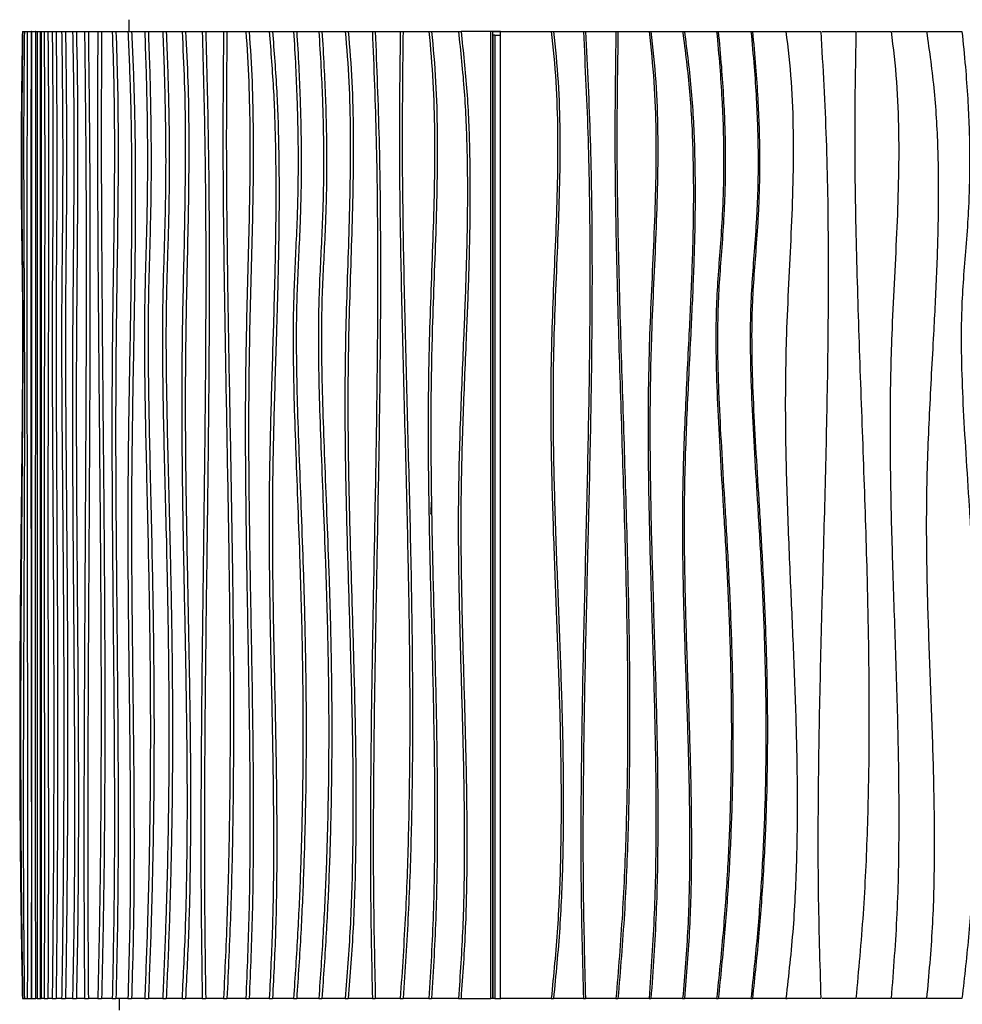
# Model space of a CAD drawing. Header units: millimetres. Extents: x 5 to 415, y 5 to 292.
# Tile 39 of 79: x 156 to 180, y 218 to 243. Entities that reach past the tile are written whole.
import ezdxf

# ---------------------------------------------------------------- set-up
doc = ezdxf.new("R2010")
doc.units = ezdxf.units.MM

msp = doc.modelspace()

# ---------------------------------------------------------------- linework, layer by layer
at = {"color": 7, "linetype": 'Continuous', "lineweight": 25}
for p, q in [((158.48, 243.406), (158.48, 243.106)), ((155.739, 243.106), (155.746, 243.106)), ((155.746, 243.106), (155.789, 243.106)), ((155.789, 243.106), (155.865, 243.106)), ((155.865, 243.106), (155.965, 243.106)), ((155.975, 243.106), (155.965, 243.106)), ((155.975, 243.106), (156.075, 243.106)), ((156.088, 243.106), (156.075, 243.106)), ((156.088, 243.106), (156.119, 243.106)), ((156.119, 243.106), (156.219, 243.106)), ((156.202, 243.006), (156.205, 243.006)), ((156.205, 218.206), (156.205, 243.106)), ((156.219, 243.106), (156.296, 243.106)), ((156.296, 243.106), (156.396, 243.106)), ((156.396, 243.106), (156.507, 243.106)), ((156.507, 243.106), (156.607, 243.106)), ((156.607, 243.106), (156.75, 243.106)), ((156.75, 243.106), (156.849, 243.106)), ((156.849, 243.106), (157.03, 243.106)), ((157.03, 243.106), (157.129, 243.106)), ((157.129, 243.106), (157.339, 243.106)), ((157.339, 243.106), (157.437, 243.106)), ((157.437, 243.106), (157.68, 243.106)), ((157.68, 243.106), (157.777, 243.106)), ((157.777, 243.106), (158.052, 243.106)), ((158.052, 243.106), (158.148, 243.106)), ((158.148, 243.106), (158.455, 243.106)), ((158.455, 243.106), (158.55, 243.106)), ((158.55, 243.106), (158.889, 243.106)), ((158.889, 243.106), (158.982, 243.106)), ((158.982, 243.106), (159.351, 243.106)), ((159.351, 243.106), (159.444, 243.106)), ((159.444, 243.106), (159.849, 243.106)), ((159.849, 243.106), (159.94, 243.106)), ((159.94, 243.106), (160.37, 243.106)), ((160.37, 243.106), (160.459, 243.106)), ((160.459, 243.106), (160.918, 243.106)), ((160.918, 243.106), (161.006, 243.106)), ((161.006, 243.106), (161.494, 243.106)), ((161.494, 243.106), (161.579, 243.106)), ((161.579, 243.106), (162.095, 243.106)), ((162.095, 243.106), (162.179, 243.106)), ((162.179, 243.106), (162.722, 243.106)), ((162.722, 243.106), (162.803, 243.106)), ((162.803, 243.106), (163.372, 243.106)), ((163.372, 243.106), (163.452, 243.106)), ((163.452, 243.106), (164.054, 243.106)), ((164.054, 243.106), (164.131, 243.106)), ((164.131, 243.106), (164.751, 243.106)), ((164.751, 243.106), (164.826, 243.106)), ((164.826, 243.106), (165.47, 243.106)), ((165.47, 243.106), (165.542, 243.106)), ((165.542, 243.106), (166.209, 243.106)), ((166.209, 243.106), (166.278, 243.106)), ((166.278, 243.106), (166.968, 243.106)), ((166.968, 243.106), (167.034, 243.106)), ((167.799, 243.106), (167.034, 243.106)), ((167.799, 218.206), (167.799, 243.106)), ((167.85, 243.106), (167.799, 243.106)), ((167.85, 218.206), (167.85, 243.106)), ((167.85, 243.106), (168.053, 243.106)), ((168.053, 243.106), (167.85, 243.106)), ((167.85, 243.006), (167.85, 218.206)), ((167.901, 243.006), (167.85, 243.006)), ((167.901, 243.006), (167.901, 218.206)), ((167.901, 243.006), (168.06, 243.006)), ((168.053, 218.206), (168.053, 243.106)), ((168.053, 243.106), (169.358, 243.106)), ((169.358, 243.106), (169.416, 243.106)), ((169.416, 243.106), (170.184, 243.106)), ((170.184, 243.106), (170.239, 243.106)), ((170.239, 243.106), (171.024, 243.106)), ((171.024, 243.106), (171.076, 243.106)), ((171.076, 243.106), (171.877, 243.106)), ((171.877, 243.106), (171.925, 243.106)), ((171.925, 243.106), (172.741, 243.106)), ((172.741, 243.106), (172.786, 243.106)), ((172.786, 243.106), (173.616, 243.106)), ((173.616, 243.106), (173.658, 243.106)), ((173.658, 243.106), (174.5, 243.106)), ((174.5, 243.106), (174.538, 243.106)), ((174.538, 243.106), (175.401, 243.106)), ((175.401, 243.106), (175.435, 243.106)), ((175.435, 243.106), (176.299, 243.106)), ((176.33, 243.106), (177.203, 243.106)), ((177.231, 243.106), (178.111, 243.106)), ((178.135, 243.106), (179.022, 243.106)), ((179.043, 243.106), (179.935, 243.106)), ((155.739, 218.206), (155.746, 218.206)), ((155.746, 218.206), (155.789, 218.206)), ((155.789, 218.206), (155.865, 218.206)), ((155.865, 218.206), (155.965, 218.206)), ((155.965, 218.206), (155.975, 218.206)), ((155.975, 218.206), (156.075, 218.206)), ((156.075, 218.206), (156.088, 218.206)), ((156.119, 218.206), (156.088, 218.206)), ((156.119, 218.206), (156.219, 218.206)), ((156.296, 218.206), (156.219, 218.206)), ((156.296, 218.206), (156.396, 218.206)), ((156.507, 218.206), (156.396, 218.206)), ((156.507, 218.206), (156.607, 218.206)), ((156.75, 218.206), (156.607, 218.206)), ((156.75, 218.206), (156.849, 218.206)), ((157.03, 218.206), (156.849, 218.206)), ((157.03, 218.206), (157.129, 218.206)), ((157.339, 218.206), (157.129, 218.206)), ((157.339, 218.206), (157.437, 218.206)), ((157.68, 218.206), (157.437, 218.206)), ((157.68, 218.206), (157.777, 218.206)), ((158.052, 218.206), (157.777, 218.206)), ((158.052, 218.206), (158.148, 218.206)), ((158.455, 218.206), (158.148, 218.206)), ((158.234, 218.206), (158.234, 217.906)), ((158.455, 218.206), (158.55, 218.206)), ((158.889, 218.206), (158.55, 218.206)), ((158.889, 218.206), (158.982, 218.206)), ((159.351, 218.206), (158.982, 218.206)), ((159.351, 218.206), (159.444, 218.206)), ((159.849, 218.206), (159.444, 218.206)), ((159.849, 218.206), (159.94, 218.206)), ((160.37, 218.206), (159.94, 218.206)), ((160.37, 218.206), (160.459, 218.206)), ((160.918, 218.206), (160.459, 218.206)), ((160.918, 218.206), (161.006, 218.206)), ((161.494, 218.206), (161.006, 218.206)), ((161.494, 218.206), (161.579, 218.206)), ((162.095, 218.206), (161.579, 218.206)), ((162.095, 218.206), (162.179, 218.206)), ((162.722, 218.206), (162.179, 218.206)), ((162.722, 218.206), (162.803, 218.206)), ((163.372, 218.206), (162.803, 218.206)), ((163.372, 218.206), (163.452, 218.206)), ((164.054, 218.206), (163.452, 218.206)), ((164.054, 218.206), (164.131, 218.206)), ((164.751, 218.206), (164.131, 218.206)), ((164.751, 218.206), (164.826, 218.206)), ((165.47, 218.206), (164.826, 218.206)), ((165.47, 218.206), (165.542, 218.206)), ((166.209, 218.206), (165.542, 218.206)), ((166.209, 218.206), (166.278, 218.206)), ((166.968, 218.206), (166.278, 218.206)), ((166.968, 218.206), (167.034, 218.206)), ((167.034, 218.206), (167.799, 218.206)), ((167.85, 218.206), (167.799, 218.206)), ((167.901, 218.206), (167.85, 218.206)), ((167.901, 218.206), (168.06, 218.206)), ((169.358, 218.206), (168.053, 218.206)), ((169.358, 218.206), (169.416, 218.206)), ((170.184, 218.206), (169.416, 218.206)), ((170.184, 218.206), (170.239, 218.206)), ((171.024, 218.206), (170.239, 218.206)), ((171.024, 218.206), (171.076, 218.206)), ((171.877, 218.206), (171.076, 218.206)), ((171.877, 218.206), (171.925, 218.206)), ((172.741, 218.206), (171.925, 218.206)), ((172.741, 218.206), (172.786, 218.206)), ((173.616, 218.206), (172.786, 218.206)), ((173.616, 218.206), (173.658, 218.206)), ((174.5, 218.206), (173.658, 218.206)), ((174.5, 218.206), (174.538, 218.206)), ((175.401, 218.206), (174.538, 218.206)), ((175.401, 218.206), (175.435, 218.206)), ((176.299, 218.206), (175.435, 218.206)), ((177.203, 218.206), (176.33, 218.206)), ((178.111, 218.206), (177.231, 218.206)), ((179.022, 218.206), (178.135, 218.206)), ((179.935, 218.206), (179.043, 218.206))]:
    msp.add_line(p, q, dxfattribs=at)
for points, knots in [([(155.739, 243.106), (155.734, 242.802), (155.724, 242.224), (155.714, 241.398), (155.708, 240.654), (155.705, 239.981), (155.706, 239.371), (155.709, 238.814), (155.714, 238.174), (155.723, 237.454), (155.735, 236.639), (155.743, 235.732), (155.743, 234.69), (155.735, 233.489), (155.723, 232.21), (155.707, 230.847), (155.692, 229.394), (155.679, 227.845), (155.67, 226.195), (155.669, 224.575), (155.675, 222.994), (155.687, 221.464), (155.708, 219.858), (155.728, 218.766), (155.739, 218.206)], [0, 0, 0, 0, 0.036778, 0.069835, 0.099581, 0.126417, 0.150745, 0.172959, 0.193444, 0.227761, 0.259817, 0.291855, 0.336982, 0.385073, 0.436374, 0.49109, 0.549404, 0.611509, 0.677614, 0.747959, 0.806385, 0.867753, 0.93223, 1, 1, 1, 1]), ([(155.746, 243.106), (155.742, 242.802), (155.735, 242.224), (155.727, 241.398), (155.722, 240.654), (155.72, 239.981), (155.721, 239.371), (155.723, 238.814), (155.727, 238.174), (155.734, 237.454), (155.743, 236.639), (155.749, 235.732), (155.749, 234.69), (155.743, 233.489), (155.734, 232.21), (155.722, 230.847), (155.71, 229.394), (155.699, 227.845), (155.693, 226.195), (155.692, 224.575), (155.696, 222.994), (155.706, 221.464), (155.722, 219.858), (155.738, 218.766), (155.746, 218.206)], [0, 0, 0, 0, 0.036778, 0.069835, 0.099581, 0.126417, 0.150745, 0.172959, 0.193444, 0.227761, 0.259817, 0.291855, 0.336982, 0.385073, 0.436374, 0.49109, 0.549404, 0.611509, 0.677614, 0.747959, 0.806385, 0.867753, 0.93223, 1, 1, 1, 1]), ([(155.789, 243.106), (155.784, 242.673), (155.774, 241.81), (155.77, 240.507), (155.771, 239.205), (155.776, 237.904), (155.782, 236.603), (155.789, 235.053), (155.792, 233.252), (155.787, 231.202), (155.779, 229.227), (155.771, 227.324), (155.764, 225.497), (155.76, 223.67), (155.761, 221.845), (155.769, 220.02), (155.782, 218.811), (155.789, 218.206)], [0, 0, 0, 0, 0.052431, 0.104616, 0.156778, 0.209001, 0.261279, 0.313571, 0.395731, 0.477948, 0.56023, 0.633694, 0.707091, 0.780375, 0.853546, 0.92669, 1, 1, 1, 1]), ([(155.865, 243.106), (155.862, 242.177), (155.856, 240.32), (155.854, 237.53), (155.855, 234.742), (155.858, 231.953), (155.862, 229.181), (155.867, 226.425), (155.869, 223.685), (155.87, 220.945), (155.867, 219.119), (155.865, 218.206)], [0, 0, 0, 0, 0.1120636, 0.2240162, 0.3359651, 0.4479495, 0.5599643, 0.6699835, 0.779986, 0.8899749, 1, 1, 1, 1]), ([(155.965, 243.106), (155.962, 242.177), (155.956, 240.32), (155.954, 237.53), (155.954, 234.742), (155.958, 231.953), (155.962, 229.181), (155.966, 226.425), (155.969, 223.685), (155.97, 220.945), (155.967, 219.119), (155.965, 218.206)], [0, 0, 0, 0, 0.1120636, 0.2240162, 0.3359651, 0.4479495, 0.5599643, 0.6699835, 0.779986, 0.8899749, 1, 1, 1, 1]), ([(155.975, 243.106), (155.975, 242.176), (155.976, 240.316), (155.975, 237.525), (155.973, 234.733), (155.972, 231.941), (155.97, 229.349), (155.969, 226.957), (155.969, 224.766), (155.97, 222.576), (155.971, 220.387), (155.974, 218.933), (155.975, 218.206)], [0, 0, 0, 0, 0.111934, 0.223961, 0.336079, 0.44823, 0.560338, 0.648348, 0.736281, 0.824152, 0.912022, 1, 1, 1, 1]), ([(156.075, 243.106), (156.075, 242.176), (156.076, 240.316), (156.075, 237.525), (156.073, 234.733), (156.072, 231.941), (156.07, 229.349), (156.069, 226.957), (156.069, 224.766), (156.07, 222.576), (156.071, 220.387), (156.074, 218.933), (156.075, 218.206)], [0, 0, 0, 0, 0.111934, 0.223961, 0.336079, 0.44823, 0.560338, 0.648348, 0.736281, 0.824152, 0.912022, 1, 1, 1, 1]), ([(156.119, 243.106), (156.12, 242.673), (156.122, 241.81), (156.123, 240.507), (156.123, 239.206), (156.122, 237.905), (156.12, 236.604), (156.119, 235.055), (156.118, 233.257), (156.119, 231.21), (156.12, 229.115), (156.121, 226.972), (156.123, 224.78), (156.123, 222.588), (156.122, 220.394), (156.12, 218.936), (156.119, 218.206)], [0, 0, 0, 0, 0.052421, 0.104622, 0.156803, 0.209041, 0.261328, 0.313621, 0.395738, 0.477846, 0.559985, 0.648008, 0.736005, 0.823955, 0.9119, 1, 1, 1, 1]), ([(156.219, 243.106), (156.22, 242.673), (156.222, 241.81), (156.223, 240.507), (156.223, 239.206), (156.222, 237.905), (156.22, 236.604), (156.219, 235.055), (156.218, 233.257), (156.219, 231.21), (156.22, 229.115), (156.221, 226.972), (156.223, 224.78), (156.223, 222.588), (156.222, 220.394), (156.22, 218.936), (156.219, 218.206)], [0, 0, 0, 0, 0.052421, 0.104622, 0.156803, 0.209041, 0.261328, 0.313621, 0.395738, 0.477846, 0.559985, 0.648008, 0.736005, 0.823955, 0.9119, 1, 1, 1, 1]), ([(156.296, 243.106), (156.301, 242.59), (156.309, 241.56), (156.314, 240), (156.314, 238.439), (156.311, 236.876), (156.306, 235.151), (156.3, 233.263), (156.295, 231.212), (156.296, 229.235), (156.3, 227.334), (156.304, 225.507), (156.307, 223.682), (156.308, 221.856), (156.306, 220.028), (156.3, 218.814), (156.296, 218.206)], [0, 0, 0, 0, 0.062695, 0.125195, 0.187748, 0.250452, 0.313296, 0.39568, 0.477991, 0.560181, 0.633534, 0.70686, 0.780132, 0.853345, 0.92657, 1, 1, 1, 1]), ([(156.396, 243.106), (156.4, 242.59), (156.409, 241.56), (156.414, 240), (156.414, 238.439), (156.411, 236.876), (156.406, 235.151), (156.4, 233.263), (156.395, 231.212), (156.396, 229.235), (156.399, 227.334), (156.404, 225.507), (156.407, 223.682), (156.408, 221.856), (156.406, 220.028), (156.399, 218.814), (156.396, 218.206)], [0, 0, 0, 0, 0.062695, 0.125195, 0.187748, 0.250452, 0.313296, 0.39568, 0.477991, 0.560181, 0.633534, 0.70686, 0.780132, 0.853345, 0.92657, 1, 1, 1, 1]), ([(156.507, 243.106), (156.51, 242.802), (156.515, 242.224), (156.521, 241.398), (156.525, 240.654), (156.526, 239.981), (156.526, 239.371), (156.524, 238.814), (156.521, 238.174), (156.516, 237.454), (156.509, 236.639), (156.505, 235.732), (156.505, 234.69), (156.509, 233.489), (156.516, 232.21), (156.525, 230.847), (156.534, 229.394), (156.541, 227.845), (156.546, 226.195), (156.547, 224.575), (156.543, 222.994), (156.536, 221.464), (156.525, 219.858), (156.513, 218.766), (156.507, 218.206)], [0, 0, 0, 0, 0.036778, 0.069835, 0.099581, 0.126417, 0.150745, 0.172959, 0.193444, 0.227761, 0.259817, 0.291855, 0.336982, 0.385073, 0.436374, 0.49109, 0.549404, 0.611509, 0.677614, 0.747959, 0.806385, 0.867753, 0.93223, 1, 1, 1, 1]), ([(156.607, 243.106), (156.609, 242.802), (156.615, 242.224), (156.621, 241.398), (156.624, 240.654), (156.626, 239.981), (156.625, 239.371), (156.624, 238.814), (156.621, 238.174), (156.615, 237.454), (156.609, 236.639), (156.604, 235.732), (156.604, 234.69), (156.609, 233.489), (156.616, 232.21), (156.624, 230.847), (156.633, 229.394), (156.641, 227.845), (156.646, 226.195), (156.646, 224.575), (156.643, 222.994), (156.636, 221.464), (156.624, 219.858), (156.613, 218.766), (156.607, 218.206)], [0, 0, 0, 0, 0.036778, 0.069835, 0.099581, 0.126417, 0.150745, 0.172959, 0.193444, 0.227761, 0.259817, 0.291855, 0.336982, 0.385073, 0.436374, 0.49109, 0.549404, 0.611509, 0.677614, 0.747959, 0.806385, 0.867753, 0.93223, 1, 1, 1, 1]), ([(156.75, 243.106), (156.754, 242.802), (156.762, 242.224), (156.77, 241.398), (156.775, 240.654), (156.777, 239.981), (156.776, 239.371), (156.774, 238.814), (156.77, 238.174), (156.763, 237.454), (156.754, 236.639), (156.747, 235.732), (156.747, 234.69), (156.753, 233.489), (156.763, 232.21), (156.775, 230.847), (156.788, 229.394), (156.798, 227.845), (156.805, 226.195), (156.806, 224.575), (156.801, 222.994), (156.791, 221.464), (156.775, 219.858), (156.759, 218.766), (156.75, 218.206)], [0, 0, 0, 0, 0.036778, 0.069835, 0.099581, 0.126417, 0.150745, 0.172959, 0.193444, 0.227761, 0.259817, 0.291855, 0.336982, 0.385073, 0.436374, 0.49109, 0.549404, 0.611509, 0.677614, 0.747959, 0.806385, 0.867753, 0.93223, 1, 1, 1, 1]), ([(156.849, 243.106), (156.854, 242.802), (156.861, 242.224), (156.869, 241.398), (156.874, 240.654), (156.876, 239.981), (156.876, 239.371), (156.873, 238.814), (156.869, 238.174), (156.862, 237.454), (156.853, 236.639), (156.846, 235.732), (156.847, 234.69), (156.852, 233.489), (156.862, 232.21), (156.874, 230.847), (156.887, 229.394), (156.897, 227.845), (156.904, 226.195), (156.905, 224.575), (156.9, 222.994), (156.89, 221.464), (156.874, 219.858), (156.858, 218.766), (156.849, 218.206)], [0, 0, 0, 0, 0.036778, 0.069835, 0.099581, 0.126417, 0.150745, 0.172959, 0.193444, 0.227761, 0.259817, 0.291855, 0.336982, 0.385073, 0.436374, 0.49109, 0.549404, 0.611509, 0.677614, 0.747959, 0.806385, 0.867753, 0.93223, 1, 1, 1, 1]), ([(157.03, 243.106), (157.039, 242.673), (157.057, 241.81), (157.065, 240.507), (157.063, 239.205), (157.054, 237.904), (157.042, 236.603), (157.029, 235.053), (157.025, 233.252), (157.033, 231.202), (157.048, 229.227), (157.063, 227.324), (157.076, 225.497), (157.083, 223.67), (157.081, 221.845), (157.067, 220.02), (157.042, 218.811), (157.03, 218.206)], [0, 0, 0, 0, 0.052431, 0.104616, 0.156778, 0.209001, 0.261279, 0.313571, 0.395731, 0.477948, 0.56023, 0.633694, 0.707091, 0.780375, 0.853546, 0.92669, 1, 1, 1, 1]), ([(157.129, 243.106), (157.138, 242.673), (157.156, 241.81), (157.163, 240.507), (157.161, 239.205), (157.152, 237.904), (157.141, 236.603), (157.128, 235.053), (157.124, 233.252), (157.132, 231.202), (157.146, 229.227), (157.162, 227.324), (157.175, 225.497), (157.182, 223.67), (157.179, 221.845), (157.165, 220.02), (157.141, 218.811), (157.129, 218.206)], [0, 0, 0, 0, 0.052431, 0.104616, 0.156778, 0.209001, 0.261279, 0.313571, 0.395731, 0.477948, 0.56023, 0.633694, 0.707091, 0.780375, 0.853546, 0.92669, 1, 1, 1, 1]), ([(157.339, 243.106), (157.35, 242.177), (157.373, 240.32), (157.382, 237.53), (157.379, 234.742), (157.366, 231.953), (157.349, 229.181), (157.334, 226.425), (157.323, 223.685), (157.321, 220.945), (157.333, 219.119), (157.339, 218.206)], [0, 0, 0, 0, 0.1120636, 0.2240162, 0.3359651, 0.4479495, 0.5599643, 0.6699835, 0.779986, 0.8899749, 1, 1, 1, 1]), ([(157.437, 243.106), (157.448, 242.177), (157.471, 240.32), (157.48, 237.53), (157.476, 234.742), (157.464, 231.953), (157.447, 229.181), (157.431, 226.425), (157.421, 223.685), (157.419, 220.945), (157.431, 219.119), (157.437, 218.206)], [0, 0, 0, 0, 0.1120636, 0.2240162, 0.3359651, 0.4479495, 0.5599643, 0.6699835, 0.779986, 0.8899749, 1, 1, 1, 1]), ([(157.68, 243.106), (157.676, 242.176), (157.668, 240.316), (157.681, 237.525), (157.702, 234.733), (157.729, 231.941), (157.751, 229.349), (157.764, 226.957), (157.766, 224.766), (157.755, 222.576), (157.73, 220.387), (157.697, 218.933), (157.68, 218.206)], [0, 0, 0, 0, 0.111934, 0.223961, 0.336079, 0.44823, 0.560338, 0.648348, 0.736281, 0.824152, 0.912022, 1, 1, 1, 1]), ([(157.777, 243.106), (157.773, 242.176), (157.765, 240.316), (157.778, 237.525), (157.799, 234.733), (157.826, 231.941), (157.848, 229.349), (157.861, 226.957), (157.863, 224.766), (157.852, 222.576), (157.827, 220.387), (157.794, 218.933), (157.777, 218.206)], [0, 0, 0, 0, 0.111934, 0.223961, 0.336079, 0.44823, 0.560338, 0.648348, 0.736281, 0.824152, 0.912022, 1, 1, 1, 1]), ([(158.052, 243.106), (158.067, 242.673), (158.096, 241.81), (158.109, 240.507), (158.107, 239.206), (158.093, 237.905), (158.074, 236.604), (158.052, 235.055), (158.041, 233.257), (158.047, 231.21), (158.063, 229.115), (158.085, 226.972), (158.104, 224.78), (158.111, 222.588), (158.1, 220.394), (158.068, 218.936), (158.052, 218.206)], [0, 0, 0, 0, 0.052421, 0.104622, 0.156803, 0.209041, 0.261328, 0.313621, 0.395738, 0.477846, 0.559985, 0.648008, 0.736005, 0.823955, 0.9119, 1, 1, 1, 1]), ([(158.148, 243.106), (158.163, 242.673), (158.192, 241.81), (158.205, 240.507), (158.203, 239.206), (158.189, 237.905), (158.17, 236.604), (158.148, 235.055), (158.137, 233.257), (158.143, 231.21), (158.16, 229.115), (158.181, 226.972), (158.2, 224.78), (158.207, 222.588), (158.196, 220.394), (158.164, 218.936), (158.148, 218.206)], [0, 0, 0, 0, 0.052421, 0.104622, 0.156803, 0.209041, 0.261328, 0.313621, 0.395738, 0.477846, 0.559985, 0.648008, 0.736005, 0.823955, 0.9119, 1, 1, 1, 1]), ([(158.455, 243.106), (158.478, 242.59), (158.525, 241.56), (158.551, 240), (158.554, 238.439), (158.539, 236.876), (158.51, 235.151), (158.475, 233.263), (158.45, 231.212), (158.454, 229.235), (158.473, 227.334), (158.496, 225.507), (158.515, 223.682), (158.521, 221.856), (158.508, 220.028), (158.473, 218.814), (158.455, 218.206)], [0, 0, 0, 0, 0.062695, 0.125195, 0.187748, 0.250452, 0.313296, 0.39568, 0.477991, 0.560181, 0.633534, 0.70686, 0.780132, 0.853345, 0.92657, 1, 1, 1, 1]), ([(158.55, 243.106), (158.573, 242.59), (158.62, 241.56), (158.646, 240), (158.649, 238.439), (158.634, 236.876), (158.605, 235.151), (158.57, 233.263), (158.545, 231.212), (158.549, 229.235), (158.568, 227.334), (158.591, 225.507), (158.61, 223.682), (158.616, 221.856), (158.603, 220.028), (158.568, 218.814), (158.55, 218.206)], [0, 0, 0, 0, 0.062695, 0.125195, 0.187748, 0.250452, 0.313296, 0.39568, 0.477991, 0.560181, 0.633534, 0.70686, 0.780132, 0.853345, 0.92657, 1, 1, 1, 1]), ([(158.889, 243.106), (158.899, 242.802), (158.92, 242.224), (158.941, 241.398), (158.954, 240.654), (158.959, 239.981), (158.958, 239.371), (158.952, 238.814), (158.941, 238.174), (158.921, 237.454), (158.897, 236.639), (158.88, 235.732), (158.881, 234.69), (158.897, 233.489), (158.923, 232.21), (158.955, 230.847), (158.987, 229.394), (159.015, 227.845), (159.033, 226.195), (159.036, 224.575), (159.023, 222.994), (158.997, 221.464), (158.954, 219.858), (158.911, 218.766), (158.889, 218.206)], [0, 0, 0, 0, 0.036778, 0.069835, 0.099581, 0.126417, 0.150745, 0.172959, 0.193444, 0.227761, 0.259817, 0.291855, 0.336982, 0.385073, 0.436374, 0.49109, 0.549404, 0.611509, 0.677614, 0.747959, 0.806385, 0.867753, 0.93223, 1, 1, 1, 1]), ([(158.982, 243.106), (158.993, 242.802), (159.014, 242.224), (159.035, 241.398), (159.047, 240.654), (159.053, 239.981), (159.052, 239.371), (159.046, 238.814), (159.034, 238.174), (159.015, 237.454), (158.991, 236.639), (158.974, 235.732), (158.975, 234.69), (158.99, 233.489), (159.017, 232.21), (159.049, 230.847), (159.081, 229.394), (159.109, 227.845), (159.127, 226.195), (159.13, 224.575), (159.117, 222.994), (159.091, 221.464), (159.048, 219.858), (159.005, 218.766), (158.982, 218.206)], [0, 0, 0, 0, 0.036778, 0.069835, 0.099581, 0.126417, 0.150745, 0.172959, 0.193444, 0.227761, 0.259817, 0.291855, 0.336982, 0.385073, 0.436374, 0.49109, 0.549404, 0.611509, 0.677614, 0.747959, 0.806385, 0.867753, 0.93223, 1, 1, 1, 1]), ([(159.351, 243.106), (159.363, 242.802), (159.386, 242.224), (159.409, 241.398), (159.423, 240.654), (159.429, 239.981), (159.428, 239.371), (159.421, 238.814), (159.409, 238.174), (159.387, 237.454), (159.361, 236.639), (159.342, 235.732), (159.343, 234.69), (159.36, 233.489), (159.389, 232.21), (159.424, 230.847), (159.46, 229.394), (159.49, 227.845), (159.51, 226.195), (159.513, 224.575), (159.5, 222.994), (159.471, 221.464), (159.424, 219.858), (159.376, 218.766), (159.351, 218.206)], [0, 0, 0, 0, 0.036778, 0.069835, 0.099581, 0.126417, 0.150745, 0.172959, 0.193444, 0.227761, 0.259817, 0.291855, 0.336982, 0.385073, 0.436374, 0.49109, 0.549404, 0.611509, 0.677614, 0.747959, 0.806385, 0.867753, 0.93223, 1, 1, 1, 1]), ([(159.444, 243.106), (159.456, 242.802), (159.478, 242.224), (159.501, 241.398), (159.515, 240.654), (159.521, 239.981), (159.52, 239.371), (159.514, 238.814), (159.501, 238.174), (159.48, 237.454), (159.453, 236.639), (159.435, 235.732), (159.435, 234.69), (159.453, 233.489), (159.482, 232.21), (159.517, 230.847), (159.552, 229.394), (159.583, 227.845), (159.603, 226.195), (159.606, 224.575), (159.592, 222.994), (159.563, 221.464), (159.516, 219.858), (159.468, 218.766), (159.444, 218.206)], [0, 0, 0, 0, 0.036778, 0.069835, 0.099581, 0.126417, 0.150745, 0.172959, 0.193444, 0.227761, 0.259817, 0.291855, 0.336982, 0.385073, 0.436374, 0.49109, 0.549404, 0.611509, 0.677614, 0.747959, 0.806385, 0.867753, 0.93223, 1, 1, 1, 1]), ([(159.849, 243.106), (159.872, 242.673), (159.917, 241.81), (159.935, 240.507), (159.931, 239.205), (159.908, 237.904), (159.879, 236.603), (159.847, 235.053), (159.837, 233.252), (159.857, 231.202), (159.893, 229.227), (159.932, 227.324), (159.964, 225.497), (159.982, 223.67), (159.975, 221.845), (159.94, 220.02), (159.879, 218.811), (159.849, 218.206)], [0, 0, 0, 0, 0.052431, 0.104616, 0.156778, 0.209001, 0.261279, 0.313571, 0.395731, 0.477948, 0.56023, 0.633694, 0.707091, 0.780375, 0.853546, 0.92669, 1, 1, 1, 1]), ([(159.94, 243.106), (159.962, 242.673), (160.008, 241.81), (160.026, 240.507), (160.021, 239.205), (159.999, 237.904), (159.97, 236.603), (159.938, 235.053), (159.928, 233.252), (159.948, 231.202), (159.984, 229.227), (160.023, 227.324), (160.055, 225.497), (160.072, 223.67), (160.066, 221.845), (160.03, 220.02), (159.97, 218.811), (159.94, 218.206)], [0, 0, 0, 0, 0.052431, 0.104616, 0.156778, 0.209001, 0.261279, 0.313571, 0.395731, 0.477948, 0.56023, 0.633694, 0.707091, 0.780375, 0.853546, 0.92669, 1, 1, 1, 1]), ([(160.37, 243.106), (160.395, 242.177), (160.444, 240.32), (160.464, 237.53), (160.457, 234.742), (160.429, 231.953), (160.393, 229.181), (160.358, 226.425), (160.335, 223.685), (160.331, 220.945), (160.357, 219.119), (160.37, 218.206)], [0, 0, 0, 0, 0.1120636, 0.2240162, 0.3359651, 0.4479495, 0.5599643, 0.6699835, 0.779986, 0.8899749, 1, 1, 1, 1]), ([(160.459, 243.106), (160.484, 242.177), (160.533, 240.32), (160.553, 237.53), (160.546, 234.742), (160.518, 231.953), (160.482, 229.181), (160.447, 226.425), (160.425, 223.685), (160.421, 220.945), (160.446, 219.119), (160.459, 218.206)], [0, 0, 0, 0, 0.1120636, 0.2240162, 0.3359651, 0.4479495, 0.5599643, 0.6699835, 0.779986, 0.8899749, 1, 1, 1, 1]), ([(160.918, 243.106), (160.91, 242.176), (160.894, 240.316), (160.92, 237.525), (160.964, 234.733), (161.017, 231.941), (161.061, 229.349), (161.086, 226.957), (161.091, 224.766), (161.07, 222.576), (161.02, 220.387), (160.952, 218.933), (160.918, 218.206)], [0, 0, 0, 0, 0.111934, 0.223961, 0.336079, 0.44823, 0.560338, 0.648348, 0.736281, 0.824152, 0.912022, 1, 1, 1, 1]), ([(161.006, 243.106), (160.998, 242.176), (160.982, 240.316), (161.007, 237.525), (161.051, 234.733), (161.104, 231.941), (161.148, 229.349), (161.174, 226.957), (161.179, 224.766), (161.157, 222.576), (161.107, 220.387), (161.04, 218.933), (161.006, 218.206)], [0, 0, 0, 0, 0.111934, 0.223961, 0.336079, 0.44823, 0.560338, 0.648348, 0.736281, 0.824152, 0.912022, 1, 1, 1, 1]), ([(161.494, 243.106), (161.521, 242.673), (161.576, 241.81), (161.6, 240.507), (161.595, 239.206), (161.569, 237.905), (161.534, 236.604), (161.493, 235.055), (161.473, 233.257), (161.484, 231.21), (161.515, 229.115), (161.555, 226.972), (161.59, 224.78), (161.603, 222.588), (161.583, 220.394), (161.523, 218.936), (161.494, 218.206)], [0, 0, 0, 0, 0.052421, 0.104622, 0.156803, 0.209041, 0.261328, 0.313621, 0.395738, 0.477846, 0.559985, 0.648008, 0.736005, 0.823955, 0.9119, 1, 1, 1, 1]), ([(161.579, 243.106), (161.607, 242.673), (161.661, 241.81), (161.685, 240.507), (161.681, 239.206), (161.655, 237.905), (161.619, 236.604), (161.579, 235.055), (161.558, 233.257), (161.569, 231.21), (161.6, 229.115), (161.641, 226.972), (161.676, 224.78), (161.688, 222.588), (161.669, 220.394), (161.609, 218.936), (161.579, 218.206)], [0, 0, 0, 0, 0.052421, 0.104622, 0.156803, 0.209041, 0.261328, 0.313621, 0.395738, 0.477846, 0.559985, 0.648008, 0.736005, 0.823955, 0.9119, 1, 1, 1, 1]), ([(162.095, 243.106), (162.136, 242.59), (162.217, 241.56), (162.263, 240), (162.268, 238.439), (162.241, 236.876), (162.191, 235.151), (162.131, 233.263), (162.086, 231.212), (162.093, 229.235), (162.126, 227.334), (162.166, 225.507), (162.2, 223.682), (162.21, 221.856), (162.188, 220.028), (162.126, 218.814), (162.095, 218.206)], [0, 0, 0, 0, 0.062695, 0.125195, 0.187748, 0.250452, 0.313296, 0.39568, 0.477991, 0.560181, 0.633534, 0.70686, 0.780132, 0.853345, 0.92657, 1, 1, 1, 1]), ([(162.179, 243.106), (162.219, 242.59), (162.301, 241.56), (162.346, 240), (162.352, 238.439), (162.325, 236.876), (162.275, 235.151), (162.214, 233.263), (162.17, 231.212), (162.177, 229.235), (162.21, 227.334), (162.25, 225.507), (162.284, 223.682), (162.294, 221.856), (162.272, 220.028), (162.21, 218.814), (162.179, 218.206)], [0, 0, 0, 0, 0.062695, 0.125195, 0.187748, 0.250452, 0.313296, 0.39568, 0.477991, 0.560181, 0.633534, 0.70686, 0.780132, 0.853345, 0.92657, 1, 1, 1, 1]), ([(162.722, 243.106), (162.74, 242.802), (162.774, 242.224), (162.809, 241.398), (162.83, 240.654), (162.839, 239.981), (162.837, 239.371), (162.828, 238.814), (162.808, 238.174), (162.776, 237.454), (162.736, 236.639), (162.708, 235.732), (162.709, 234.69), (162.735, 233.489), (162.779, 232.21), (162.832, 230.847), (162.886, 229.394), (162.932, 227.845), (162.962, 226.195), (162.966, 224.575), (162.946, 222.994), (162.902, 221.464), (162.831, 219.858), (162.759, 218.766), (162.722, 218.206)], [0, 0, 0, 0, 0.036778, 0.069835, 0.099581, 0.126417, 0.150745, 0.172959, 0.193444, 0.227761, 0.259817, 0.291855, 0.336982, 0.385073, 0.436374, 0.49109, 0.549404, 0.611509, 0.677614, 0.747959, 0.806385, 0.867753, 0.93223, 1, 1, 1, 1]), ([(162.803, 243.106), (162.821, 242.802), (162.855, 242.224), (162.89, 241.398), (162.911, 240.654), (162.92, 239.981), (162.919, 239.371), (162.909, 238.814), (162.89, 238.174), (162.857, 237.454), (162.817, 236.639), (162.789, 235.732), (162.79, 234.69), (162.816, 233.489), (162.86, 232.21), (162.913, 230.847), (162.967, 229.394), (163.013, 227.845), (163.043, 226.195), (163.048, 224.575), (163.027, 222.994), (162.983, 221.464), (162.913, 219.858), (162.84, 218.766), (162.803, 218.206)], [0, 0, 0, 0, 0.036778, 0.069835, 0.099581, 0.126417, 0.150745, 0.172959, 0.193444, 0.227761, 0.259817, 0.291855, 0.336982, 0.385073, 0.436374, 0.49109, 0.549404, 0.611509, 0.677614, 0.747959, 0.806385, 0.867753, 0.93223, 1, 1, 1, 1]), ([(163.372, 243.106), (163.391, 242.802), (163.427, 242.224), (163.464, 241.398), (163.486, 240.654), (163.495, 239.981), (163.494, 239.371), (163.484, 238.814), (163.463, 238.174), (163.429, 237.454), (163.387, 236.639), (163.358, 235.732), (163.359, 234.69), (163.386, 233.489), (163.433, 232.21), (163.488, 230.847), (163.545, 229.394), (163.593, 227.845), (163.625, 226.195), (163.63, 224.575), (163.608, 222.994), (163.562, 221.464), (163.487, 219.858), (163.411, 218.766), (163.372, 218.206)], [0, 0, 0, 0, 0.036778, 0.069835, 0.099581, 0.126417, 0.150745, 0.172959, 0.193444, 0.227761, 0.259817, 0.291855, 0.336982, 0.385073, 0.436374, 0.49109, 0.549404, 0.611509, 0.677614, 0.747959, 0.806385, 0.867753, 0.93223, 1, 1, 1, 1]), ([(163.452, 243.106), (163.471, 242.802), (163.506, 242.224), (163.543, 241.398), (163.565, 240.654), (163.575, 239.981), (163.573, 239.371), (163.563, 238.814), (163.543, 238.174), (163.509, 237.454), (163.466, 236.639), (163.437, 235.732), (163.438, 234.69), (163.466, 233.489), (163.512, 232.21), (163.568, 230.847), (163.624, 229.394), (163.673, 227.845), (163.704, 226.195), (163.709, 224.575), (163.687, 222.994), (163.641, 221.464), (163.567, 219.858), (163.491, 218.766), (163.452, 218.206)], [0, 0, 0, 0, 0.036778, 0.069835, 0.099581, 0.126417, 0.150745, 0.172959, 0.193444, 0.227761, 0.259817, 0.291855, 0.336982, 0.385073, 0.436374, 0.49109, 0.549404, 0.611509, 0.677614, 0.747959, 0.806385, 0.867753, 0.93223, 1, 1, 1, 1]), ([(164.054, 243.106), (164.089, 242.673), (164.157, 241.81), (164.186, 240.507), (164.179, 239.205), (164.144, 237.904), (164.1, 236.603), (164.052, 235.053), (164.036, 233.252), (164.066, 231.202), (164.121, 229.227), (164.18, 227.324), (164.229, 225.497), (164.257, 223.67), (164.247, 221.845), (164.192, 220.02), (164.1, 218.811), (164.054, 218.206)], [0, 0, 0, 0, 0.052431, 0.104616, 0.156778, 0.209001, 0.261279, 0.313571, 0.395731, 0.477948, 0.56023, 0.633694, 0.707091, 0.780375, 0.853546, 0.92669, 1, 1, 1, 1]), ([(164.131, 243.106), (164.166, 242.673), (164.234, 241.81), (164.263, 240.507), (164.256, 239.205), (164.221, 237.904), (164.177, 236.603), (164.129, 235.053), (164.113, 233.252), (164.143, 231.202), (164.198, 229.227), (164.257, 227.324), (164.306, 225.497), (164.334, 223.67), (164.324, 221.845), (164.269, 220.02), (164.177, 218.811), (164.131, 218.206)], [0, 0, 0, 0, 0.052431, 0.104616, 0.156778, 0.209001, 0.261279, 0.313571, 0.395731, 0.477948, 0.56023, 0.633694, 0.707091, 0.780375, 0.853546, 0.92669, 1, 1, 1, 1]), ([(164.751, 243.106), (164.788, 242.177), (164.861, 240.32), (164.89, 237.53), (164.88, 234.742), (164.839, 231.953), (164.785, 229.181), (164.734, 226.425), (164.7, 223.685), (164.694, 220.945), (164.732, 219.119), (164.751, 218.206)], [0, 0, 0, 0, 0.1120636, 0.2240162, 0.3359651, 0.4479495, 0.5599643, 0.6699835, 0.779986, 0.8899749, 1, 1, 1, 1]), ([(164.826, 243.106), (164.862, 242.177), (164.936, 240.32), (164.965, 237.53), (164.954, 234.742), (164.913, 231.953), (164.86, 229.181), (164.808, 226.425), (164.775, 223.685), (164.769, 220.945), (164.807, 219.119), (164.826, 218.206)], [0, 0, 0, 0, 0.1120636, 0.2240162, 0.3359651, 0.4479495, 0.5599643, 0.6699835, 0.779986, 0.8899749, 1, 1, 1, 1]), ([(165.47, 243.106), (165.458, 242.176), (165.435, 240.316), (165.472, 237.525), (165.535, 234.733), (165.611, 231.941), (165.674, 229.349), (165.711, 226.957), (165.718, 224.766), (165.687, 222.576), (165.615, 220.387), (165.518, 218.933), (165.47, 218.206)], [0, 0, 0, 0, 0.111934, 0.223961, 0.336079, 0.44823, 0.560338, 0.648348, 0.736281, 0.824152, 0.912022, 1, 1, 1, 1]), ([(165.542, 243.106), (165.53, 242.176), (165.507, 240.316), (165.544, 237.525), (165.607, 234.733), (165.683, 231.941), (165.746, 229.349), (165.782, 226.957), (165.79, 224.766), (165.759, 222.576), (165.687, 220.387), (165.59, 218.933), (165.542, 218.206)], [0, 0, 0, 0, 0.111934, 0.223961, 0.336079, 0.44823, 0.560338, 0.648348, 0.736281, 0.824152, 0.912022, 1, 1, 1, 1]), ([(166.209, 243.106), (166.247, 242.673), (166.324, 241.81), (166.357, 240.507), (166.351, 239.206), (166.314, 237.905), (166.265, 236.604), (166.208, 235.055), (166.18, 233.257), (166.195, 231.21), (166.239, 229.115), (166.295, 226.972), (166.344, 224.78), (166.361, 222.588), (166.334, 220.394), (166.251, 218.936), (166.209, 218.206)], [0, 0, 0, 0, 0.052421, 0.104622, 0.156803, 0.209041, 0.261328, 0.313621, 0.395738, 0.477846, 0.559985, 0.648008, 0.736005, 0.823955, 0.9119, 1, 1, 1, 1]), ([(166.278, 243.106), (166.317, 242.673), (166.393, 241.81), (166.426, 240.507), (166.42, 239.206), (166.384, 237.905), (166.334, 236.604), (166.278, 235.055), (166.249, 233.257), (166.264, 231.21), (166.308, 229.115), (166.364, 226.972), (166.413, 224.78), (166.43, 222.588), (166.403, 220.394), (166.32, 218.936), (166.278, 218.206)], [0, 0, 0, 0, 0.052421, 0.104622, 0.156803, 0.209041, 0.261328, 0.313621, 0.395738, 0.477846, 0.559985, 0.648008, 0.736005, 0.823955, 0.9119, 1, 1, 1, 1]), ([(166.968, 243.106), (167.023, 242.59), (167.134, 241.56), (167.196, 240), (167.203, 238.439), (167.166, 236.876), (167.099, 235.151), (167.016, 233.263), (166.956, 231.212), (166.965, 229.235), (167.01, 227.334), (167.065, 225.507), (167.111, 223.682), (167.125, 221.856), (167.094, 220.028), (167.01, 218.814), (166.968, 218.206)], [0, 0, 0, 0, 0.062695, 0.125195, 0.187748, 0.250452, 0.313296, 0.39568, 0.477991, 0.560181, 0.633534, 0.70686, 0.780132, 0.853345, 0.92657, 1, 1, 1, 1]), ([(167.034, 243.106), (167.09, 242.59), (167.201, 241.56), (167.262, 240), (167.27, 238.439), (167.233, 236.876), (167.165, 235.151), (167.083, 233.263), (167.022, 231.212), (167.032, 229.235), (167.077, 227.334), (167.131, 225.507), (167.177, 223.682), (167.191, 221.856), (167.161, 220.028), (167.077, 218.814), (167.034, 218.206)], [0, 0, 0, 0, 0.062695, 0.125195, 0.187748, 0.250452, 0.313296, 0.39568, 0.477991, 0.560181, 0.633534, 0.70686, 0.780132, 0.853345, 0.92657, 1, 1, 1, 1]), ([(169.358, 243.106), (169.403, 242.673), (169.49, 241.81), (169.527, 240.507), (169.518, 239.205), (169.474, 237.904), (169.417, 236.603), (169.355, 235.053), (169.335, 233.252), (169.374, 231.202), (169.444, 229.227), (169.52, 227.324), (169.582, 225.497), (169.617, 223.67), (169.605, 221.845), (169.535, 220.02), (169.417, 218.811), (169.358, 218.206)], [0, 0, 0, 0, 0.052431, 0.104616, 0.156778, 0.209001, 0.261279, 0.313571, 0.395731, 0.477948, 0.56023, 0.633694, 0.707091, 0.780375, 0.853546, 0.92669, 1, 1, 1, 1]), ([(169.416, 243.106), (169.46, 242.673), (169.548, 241.81), (169.585, 240.507), (169.575, 239.205), (169.531, 237.904), (169.475, 236.603), (169.413, 235.053), (169.393, 233.252), (169.432, 231.202), (169.502, 229.227), (169.578, 227.324), (169.64, 225.497), (169.675, 223.67), (169.662, 221.845), (169.593, 220.02), (169.475, 218.811), (169.416, 218.206)], [0, 0, 0, 0, 0.052431, 0.104616, 0.156778, 0.209001, 0.261279, 0.313571, 0.395731, 0.477948, 0.56023, 0.633694, 0.707091, 0.780375, 0.853546, 0.92669, 1, 1, 1, 1]), ([(170.184, 243.106), (170.23, 242.177), (170.322, 240.32), (170.359, 237.53), (170.346, 234.742), (170.294, 231.953), (170.227, 229.181), (170.162, 226.425), (170.12, 223.685), (170.113, 220.945), (170.161, 219.119), (170.184, 218.206)], [0, 0, 0, 0, 0.1120636, 0.2240162, 0.3359651, 0.4479495, 0.5599643, 0.6699835, 0.779986, 0.8899749, 1, 1, 1, 1]), ([(170.239, 243.106), (170.285, 242.177), (170.377, 240.32), (170.414, 237.53), (170.401, 234.742), (170.349, 231.953), (170.282, 229.181), (170.217, 226.425), (170.175, 223.685), (170.168, 220.945), (170.215, 219.119), (170.239, 218.206)], [0, 0, 0, 0, 0.1120636, 0.2240162, 0.3359651, 0.4479495, 0.5599643, 0.6699835, 0.779986, 0.8899749, 1, 1, 1, 1]), ([(171.024, 243.106), (171.01, 242.176), (170.982, 240.316), (171.027, 237.525), (171.104, 234.733), (171.198, 231.941), (171.276, 229.349), (171.321, 226.957), (171.33, 224.766), (171.292, 222.576), (171.203, 220.387), (171.084, 218.933), (171.024, 218.206)], [0, 0, 0, 0, 0.111934, 0.223961, 0.336079, 0.44823, 0.560338, 0.648348, 0.736281, 0.824152, 0.912022, 1, 1, 1, 1]), ([(171.076, 243.106), (171.062, 242.176), (171.033, 240.316), (171.078, 237.525), (171.156, 234.733), (171.25, 231.941), (171.327, 229.349), (171.373, 226.957), (171.382, 224.766), (171.344, 222.576), (171.255, 220.387), (171.136, 218.933), (171.076, 218.206)], [0, 0, 0, 0, 0.111934, 0.223961, 0.336079, 0.44823, 0.560338, 0.648348, 0.736281, 0.824152, 0.912022, 1, 1, 1, 1]), ([(171.877, 243.106), (171.923, 242.673), (172.016, 241.81), (172.057, 240.507), (172.05, 239.206), (172.005, 237.905), (171.945, 236.604), (171.876, 235.055), (171.842, 233.257), (171.86, 231.21), (171.913, 229.115), (171.981, 226.972), (172.041, 224.78), (172.062, 222.588), (172.028, 220.394), (171.928, 218.936), (171.877, 218.206)], [0, 0, 0, 0, 0.052421, 0.104622, 0.156803, 0.209041, 0.261328, 0.313621, 0.395738, 0.477846, 0.559985, 0.648008, 0.736005, 0.823955, 0.9119, 1, 1, 1, 1]), ([(171.925, 243.106), (171.972, 242.673), (172.064, 241.81), (172.105, 240.507), (172.098, 239.206), (172.053, 237.905), (171.993, 236.604), (171.924, 235.055), (171.89, 233.257), (171.908, 231.21), (171.961, 229.115), (172.03, 226.972), (172.089, 224.78), (172.11, 222.588), (172.077, 220.394), (171.976, 218.936), (171.925, 218.206)], [0, 0, 0, 0, 0.052421, 0.104622, 0.156803, 0.209041, 0.261328, 0.313621, 0.395738, 0.477846, 0.559985, 0.648008, 0.736005, 0.823955, 0.9119, 1, 1, 1, 1]), ([(172.741, 243.106), (172.808, 242.59), (172.94, 241.56), (173.014, 240), (173.023, 238.439), (172.979, 236.876), (172.898, 235.151), (172.799, 233.263), (172.727, 231.212), (172.738, 229.235), (172.792, 227.334), (172.857, 225.507), (172.912, 223.682), (172.929, 221.856), (172.893, 220.028), (172.792, 218.814), (172.741, 218.206)], [0, 0, 0, 0, 0.062695, 0.125195, 0.187748, 0.250452, 0.313296, 0.39568, 0.477991, 0.560181, 0.633534, 0.70686, 0.780132, 0.853345, 0.92657, 1, 1, 1, 1]), ([(172.786, 243.106), (172.853, 242.59), (172.985, 241.56), (173.059, 240), (173.068, 238.439), (173.024, 236.876), (172.943, 235.151), (172.844, 233.263), (172.772, 231.212), (172.783, 229.235), (172.837, 227.334), (172.902, 225.507), (172.957, 223.682), (172.974, 221.856), (172.938, 220.028), (172.837, 218.814), (172.786, 218.206)], [0, 0, 0, 0, 0.062695, 0.125195, 0.187748, 0.250452, 0.313296, 0.39568, 0.477991, 0.560181, 0.633534, 0.70686, 0.780132, 0.853345, 0.92657, 1, 1, 1, 1]), ([(173.616, 243.106), (173.644, 242.802), (173.698, 242.224), (173.752, 241.398), (173.786, 240.654), (173.799, 239.981), (173.797, 239.371), (173.782, 238.814), (173.752, 238.174), (173.701, 237.454), (173.638, 236.639), (173.594, 235.732), (173.596, 234.69), (173.637, 233.489), (173.706, 232.21), (173.789, 230.847), (173.874, 229.394), (173.946, 227.845), (173.993, 226.195), (174, 224.575), (173.968, 222.994), (173.899, 221.464), (173.788, 219.858), (173.674, 218.766), (173.616, 218.206)], [0, 0, 0, 0, 0.036778, 0.069835, 0.099581, 0.126417, 0.150745, 0.172959, 0.193444, 0.227761, 0.259817, 0.291855, 0.336982, 0.385073, 0.436374, 0.49109, 0.549404, 0.611509, 0.677614, 0.747959, 0.806385, 0.867753, 0.93223, 1, 1, 1, 1]), ([(173.658, 243.106), (173.686, 242.802), (173.739, 242.224), (173.794, 241.398), (173.827, 240.654), (173.841, 239.981), (173.839, 239.371), (173.824, 238.814), (173.793, 238.174), (173.743, 237.454), (173.679, 236.639), (173.636, 235.732), (173.637, 234.69), (173.678, 233.489), (173.747, 232.21), (173.831, 230.847), (173.915, 229.394), (173.987, 227.845), (174.034, 226.195), (174.042, 224.575), (174.009, 222.994), (173.94, 221.464), (173.829, 219.858), (173.716, 218.766), (173.658, 218.206)], [0, 0, 0, 0, 0.036778, 0.069835, 0.099581, 0.126417, 0.150745, 0.172959, 0.193444, 0.227761, 0.259817, 0.291855, 0.336982, 0.385073, 0.436374, 0.49109, 0.549404, 0.611509, 0.677614, 0.747959, 0.806385, 0.867753, 0.93223, 1, 1, 1, 1]), ([(174.5, 243.106), (174.528, 242.802), (174.583, 242.224), (174.638, 241.398), (174.672, 240.654), (174.686, 239.981), (174.684, 239.371), (174.669, 238.814), (174.638, 238.174), (174.586, 237.454), (174.522, 236.639), (174.478, 235.732), (174.479, 234.69), (174.521, 233.489), (174.591, 232.21), (174.676, 230.847), (174.761, 229.394), (174.835, 227.845), (174.882, 226.195), (174.89, 224.575), (174.857, 222.994), (174.787, 221.464), (174.674, 219.858), (174.559, 218.766), (174.5, 218.206)], [0, 0, 0, 0, 0.036778, 0.069835, 0.099581, 0.126417, 0.150745, 0.172959, 0.193444, 0.227761, 0.259817, 0.291855, 0.336982, 0.385073, 0.436374, 0.49109, 0.549404, 0.611509, 0.677614, 0.747959, 0.806385, 0.867753, 0.93223, 1, 1, 1, 1]), ([(174.538, 243.106), (174.567, 242.802), (174.621, 242.224), (174.677, 241.398), (174.71, 240.654), (174.724, 239.981), (174.722, 239.371), (174.707, 238.814), (174.676, 238.174), (174.624, 237.454), (174.56, 236.639), (174.516, 235.732), (174.517, 234.69), (174.559, 233.489), (174.629, 232.21), (174.714, 230.847), (174.8, 229.394), (174.873, 227.845), (174.921, 226.195), (174.928, 224.575), (174.895, 222.994), (174.825, 221.464), (174.712, 219.858), (174.597, 218.766), (174.538, 218.206)], [0, 0, 0, 0, 0.036778, 0.069835, 0.099581, 0.126417, 0.150745, 0.172959, 0.193444, 0.227761, 0.259817, 0.291855, 0.336982, 0.385073, 0.436374, 0.49109, 0.549404, 0.611509, 0.677614, 0.747959, 0.806385, 0.867753, 0.93223, 1, 1, 1, 1]), ([(175.401, 243.106), (175.451, 242.673), (175.552, 241.81), (175.594, 240.507), (175.584, 239.205), (175.533, 237.904), (175.468, 236.603), (175.397, 235.053), (175.374, 233.252), (175.419, 231.202), (175.499, 229.227), (175.586, 227.324), (175.658, 225.497), (175.698, 223.67), (175.684, 221.845), (175.604, 220.02), (175.469, 218.811), (175.401, 218.206)], [0, 0, 0, 0, 0.052431, 0.104616, 0.156778, 0.209001, 0.261279, 0.313571, 0.395731, 0.477948, 0.56023, 0.633694, 0.707091, 0.780375, 0.853546, 0.92669, 1, 1, 1, 1]), ([(176.299, 243.106), (176.351, 242.177), (176.456, 240.32), (176.497, 237.53), (176.482, 234.742), (176.424, 231.953), (176.348, 229.181), (176.274, 226.425), (176.227, 223.685), (176.218, 220.945), (176.272, 219.119), (176.299, 218.206)], [0, 0, 0, 0, 0.1120636, 0.2240162, 0.3359651, 0.4479495, 0.5599643, 0.6699835, 0.779986, 0.8899749, 1, 1, 1, 1]), ([(177.203, 243.106), (177.187, 242.176), (177.156, 240.316), (177.206, 237.525), (177.293, 234.733), (177.398, 231.941), (177.485, 229.349), (177.536, 226.957), (177.546, 224.766), (177.504, 222.576), (177.404, 220.387), (177.27, 218.933), (177.203, 218.206)], [0, 0, 0, 0, 0.111934, 0.223961, 0.336079, 0.44823, 0.560338, 0.648348, 0.736281, 0.824152, 0.912022, 1, 1, 1, 1]), ([(178.111, 243.106), (178.163, 242.673), (178.265, 241.81), (178.311, 240.507), (178.302, 239.206), (178.253, 237.905), (178.187, 236.604), (178.11, 235.055), (178.072, 233.257), (178.092, 231.21), (178.151, 229.115), (178.227, 226.972), (178.293, 224.78), (178.316, 222.588), (178.279, 220.394), (178.167, 218.936), (178.111, 218.206)], [0, 0, 0, 0, 0.052421, 0.104622, 0.156803, 0.209041, 0.261328, 0.313621, 0.395738, 0.477846, 0.559985, 0.648008, 0.736005, 0.823955, 0.9119, 1, 1, 1, 1]), ([(179.022, 243.106), (179.095, 242.59), (179.24, 241.56), (179.322, 240), (179.331, 238.439), (179.283, 236.876), (179.194, 235.151), (179.086, 233.263), (179.007, 231.212), (179.019, 229.235), (179.078, 227.334), (179.149, 225.507), (179.21, 223.682), (179.228, 221.856), (179.188, 220.028), (179.078, 218.814), (179.022, 218.206)], [0, 0, 0, 0, 0.062695, 0.125195, 0.187748, 0.250452, 0.313296, 0.39568, 0.477991, 0.560181, 0.633534, 0.70686, 0.780132, 0.853345, 0.92657, 1, 1, 1, 1]), ([(179.935, 243.106), (179.965, 242.802), (180.023, 242.224), (180.083, 241.398), (180.119, 240.654), (180.134, 239.981), (180.131, 239.371), (180.115, 238.814), (180.082, 238.174), (180.027, 237.454), (179.959, 236.639), (179.912, 235.732), (179.913, 234.69), (179.957, 233.489), (180.032, 232.21), (180.123, 230.847), (180.214, 229.394), (180.293, 227.845), (180.343, 226.195), (180.351, 224.575), (180.316, 222.994), (180.241, 221.464), (180.121, 219.858), (179.998, 218.766), (179.935, 218.206)], [0, 0, 0, 0, 0.036778, 0.069835, 0.099581, 0.126417, 0.150745, 0.172959, 0.193444, 0.227761, 0.259817, 0.291855, 0.336982, 0.385073, 0.436374, 0.49109, 0.549404, 0.611509, 0.677614, 0.747959, 0.806385, 0.867753, 0.93223, 1, 1, 1, 1]), ([(166.272, 231.05), (166.269, 230.992), (166.262, 230.868), (166.255, 230.744), (166.252, 230.678)], [0, 0, 0, 0, 0.464823, 1, 1, 1, 1])]:
    msp.add_open_spline(points, degree=3, knots=knots, dxfattribs=at)

doc.saveas('drawing.dxf')
